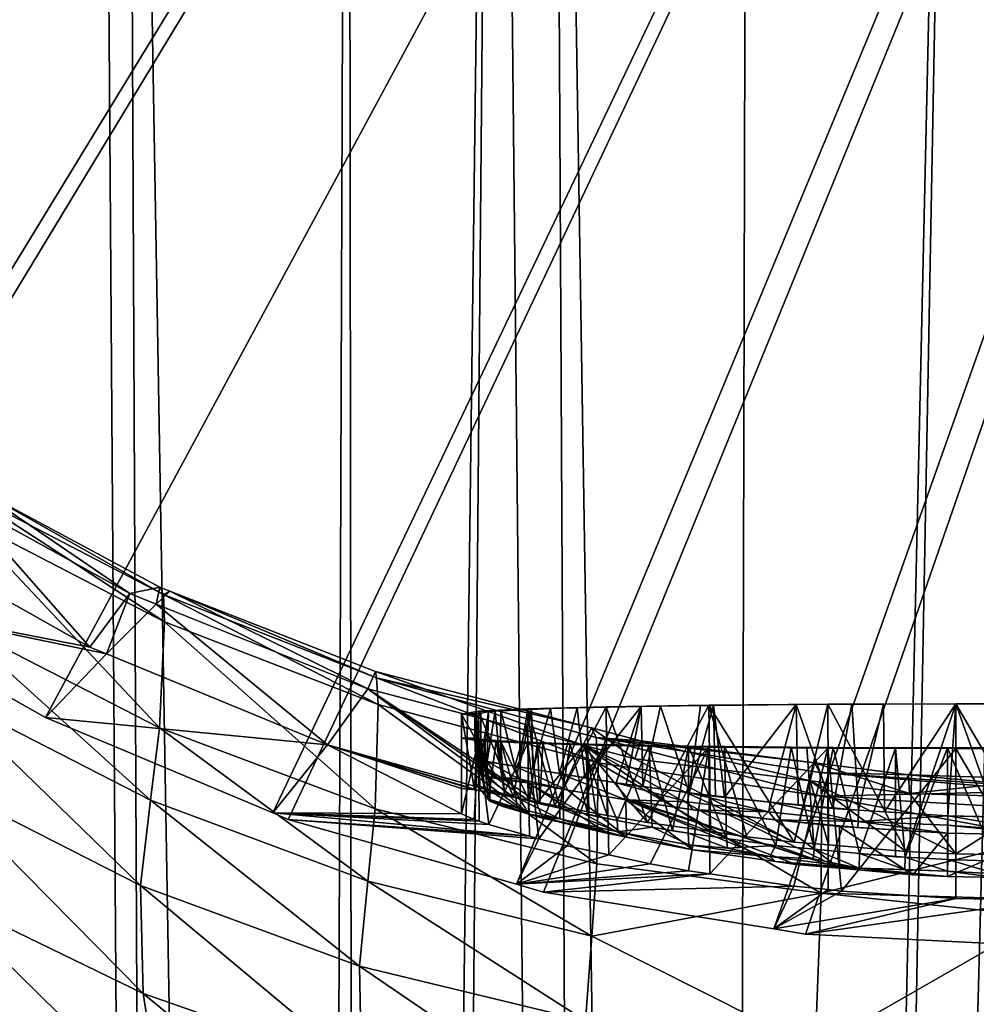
# Model space of a CAD drawing. Extents: x -0.028 to 0.148, y -0.14 to 0.028.
# Tile 10 of 256: x -0.011 to -0.001, y -0.029 to -0.018. Entities that reach past the tile are written whole.
import ezdxf

# ---------------------------------------------------------------- set-up
doc = ezdxf.new("R2010")
doc.units = 0
doc.layers.add('mesh', color=7, linetype='CONTINUOUS')

msp = doc.modelspace()

# ---------------------------------------------------------------- meshes
at = {"layer": 'mesh'}
mesh = msp.add_polyface(dxfattribs=at)
corners = [(0.015132, 0.023439, 0.001217), (-0.002674, -0.027846, 0.001217), (0.000014, -0.02798, 0.001217), (-0.00303, -0.027789, 0.001217), (-0.005617, -0.027374, 0.001217), (-0.005921, -0.027287, 0.001217), (-0.008482, -0.026558, 0.001217), (-0.008655, -0.026485, 0.001217), (-0.01378, -0.023967, 0.001217), (-0.013624, -0.024055, 0.001217), (-0.015843, -0.022474, 0.001217), (-0.016202, -0.022214, 0.001217), (-0.017892, -0.0207, 0.001217), (-0.018257, -0.020373, 0.001217), (-0.019759, -0.018746, 0.001217), (-0.020129, -0.018346, 0.001217), (-0.021442, -0.016639, 0.001217), (-0.021811, -0.01616, 0.001217), (-0.022938, -0.014404, 0.001217), (-0.023301, -0.013839, 0.001217), (-0.024243, -0.012064, 0.001217), (-0.025368, -0.009651, 0.001217), (-0.025308, -0.009816, 0.001217), (-0.006216, 0.002401, 0.135877), (-0.007811, 0.00013, 0.135687), (-0.010315, 0.00013, 0.13538), (-0.003311, 0.000131, 0.136083), (-0.003653, 0.005843, 0.135901), (-0.006149, 0.00013, 0.135892), (-0.005531, 0.000131, 0.135967), (-0.015983, 0.009926, 0.133848), (-0.01117, 0.006226, 0.135048), (-0.013647, 0.002705, 0.134791), (-0.010619, 0.00013, 0.135343), (-0.01225, 0.000129, 0.135038), (-0.008612, 0.009672, 0.135081), (0.006245, 0.002402, 0.135876), (0.004755, 0.00013, 0.136033), (0.003336, 0.000129, 0.136087), (-0.01121, -0.025415, 0.001217), (0.000016, 0.003001, 0.136159), (0.000015, 0.000126, 0.136212), (-0.000894, 0.000131, 0.136208), (-0.001002, 0.009207, 0.135686), (0.000016, 0.003437, 0.136151), (0.003681, 0.005845, 0.135901), (0.000017, 0.008423, 0.135776)]
mesh.append_faces([[corners[k] for k in face] for face in [(0, 1, 2, 2), (0, 3, 1, 1), (4, 3, 0, 0), (0, 5, 4, 4), (0, 6, 5, 5), (7, 6, 0, 0), (0, 8, 9, 9), (0, 10, 8, 8), (11, 10, 0, 0), (0, 12, 11, 11), (0, 13, 12, 12), (14, 13, 0, 0), (0, 15, 14, 14), (0, 16, 15, 15), (17, 16, 0, 0), (0, 18, 17, 17), (0, 19, 18, 18), (20, 19, 0, 0), (21, 22, 0, 0), (23, 24, 25, 25), (26, 23, 27, 27), (23, 28, 24, 24), (23, 29, 28, 28), (26, 29, 23, 23), (30, 31, 32, 32), (32, 33, 34, 34), (32, 25, 33, 33), (31, 25, 32, 32), (31, 23, 25, 25), (35, 23, 31, 31), (35, 27, 23, 23), (36, 37, 38, 38), (0, 39, 7, 7), (9, 39, 0, 0), (40, 41, 42, 42), (26, 40, 42, 42), (27, 40, 26, 26), (43, 40, 27, 27), (43, 44, 40, 40), (38, 41, 40, 40), (40, 45, 36, 36), (44, 45, 40, 40), (44, 46, 45, 45), (36, 38, 40, 40)]])
mesh = msp.add_polyface(dxfattribs=at)
corners = [(-0.019572, -0.120534, 0.125593), (-0.021367, -0.091674, 0.126745), (-0.020671, -0.107952, 0.126837), (-0.021733, -0.075395, 0.125699), (-0.019322, -0.120534, 0.125156), (-0.012411, -0.075396, 0.115428), (-0.010366, -0.115037, 0.116404), (-0.00964, -0.114111, 0.116046), (-0.014973, -0.075396, 0.117016), (-0.013872, -0.120535, 0.118809), (-0.013189, -0.120535, 0.118335), (-0.009567, -0.075396, 0.114147), (-0.00775, -0.112245, 0.11525), (-0.00661, -0.11151, 0.114893), (-0.006501, -0.075396, 0.113209), (-0.004332, -0.110417, 0.114337), (-0.003362, -0.110166, 0.114202), (-0.021695, -0.081322, 0.131055), (-0.020756, -0.107951, 0.127427), (-0.021443, -0.091673, 0.127297), (-0.020007, -0.120534, 0.131092), (-0.010315, 0.00013, 0.13538), (-0.008244, -0.120506, 0.135399), (-0.009764, -0.120507, 0.13507), (-0.007811, 0.00013, 0.135687), (-0.007672, -0.120505, 0.135522), (-0.006149, 0.00013, 0.135892), (-0.00721, -0.120505, 0.135583), (-0.015375, 0.000128, 0.134456), (-0.01194, -0.120509, 0.1346), (-0.014522, -0.120509, 0.133846), (-0.01225, 0.000129, 0.135038), (-0.011239, -0.120508, 0.134751), (-0.018276, 0.000127, 0.133804), (-0.016585, -0.120509, 0.133243), (-0.019018, -0.120515, 0.132412), (-0.015234, -0.120509, 0.133638), (-0.020743, -0.107953, 0.127128), (-0.021431, -0.091674, 0.127018), (-0.007223, -0.075396, 0.113429), (-0.006238, -0.11127, 0.114776), (-0.018853, -0.075396, 0.120703), (-0.017004, -0.120535, 0.121714), (-0.016557, -0.120535, 0.121153), (-0.020596, -0.075396, 0.123244), (-0.018246, -0.120534, 0.123275), (-0.018804, -0.120534, 0.12425), (-0.020746, -0.075396, 0.123568), (-0.018311, -0.120534, 0.12339), (-0.016465, -0.075396, 0.118257), (-0.015571, -0.120535, 0.120235), (-0.014814, -0.120535, 0.119531), (-0.017207, -0.075396, 0.118874), (-0.013689, -0.075396, 0.11622), (-0.010542, -0.115362, 0.116507), (-0.011296, -0.11676, 0.116949), (-0.011829, -0.118363, 0.117323), (-0.011913, -0.118617, 0.117382), (-0.012206, -0.120535, 0.117654), (-0.01452, -0.120535, 0.119257), (-0.010597, -0.075396, 0.114611), (-0.009231, -0.113589, 0.115845), (-0.024085, 0.000125, 0.132398), (-0.019326, -0.12052, 0.132255), (-0.024444, 0.000108, 0.132252), (-0.019593, -0.120526, 0.13203), (-0.019963, -0.120534, 0.131371), (-0.024991, 0.000088, 0.131712), (-0.019803, -0.120531, 0.131753)]
mesh.append_faces([[corners[k] for k in face] for face in [(0, 1, 2, 2), (0, 3, 1, 1), (4, 3, 0, 0), (5, 6, 7, 7), (8, 9, 10, 10), (11, 12, 13, 13), (14, 15, 16, 16), (17, 18, 19, 19), (20, 18, 17, 17), (21, 22, 23, 23), (24, 25, 22, 22), (26, 27, 25, 25), (28, 29, 30, 30), (31, 32, 29, 29), (33, 34, 35, 35), (36, 33, 30, 30), (19, 37, 38, 38), (18, 37, 19, 19), (2, 38, 37, 37), (1, 38, 2, 2), (39, 13, 40, 40), (41, 42, 43, 43), (44, 45, 42, 42), (46, 47, 4, 4), (48, 47, 46, 46), (48, 45, 47, 47), (49, 50, 51, 51), (50, 41, 43, 43), (49, 52, 50, 50), (53, 54, 6, 6), (53, 55, 54, 54), (56, 55, 53, 53), (53, 57, 56, 56), (53, 58, 57, 57), (53, 10, 58, 58), (49, 59, 9, 9), (51, 59, 49, 49), (60, 61, 12, 12), (7, 61, 60, 60), (39, 40, 15, 15), (62, 35, 63, 63), (64, 63, 65, 65), (66, 67, 68, 68), (66, 20, 17, 17)]])
mesh = msp.add_polyface(dxfattribs=at)
corners = [(-0.018021, -0.045229, 0.117743), (-0.019976, -0.045229, 0.11987), (-0.017207, -0.075396, 0.118874), (-0.022688, -0.045228, 0.124544), (-0.022627, -0.062069, 0.126576), (-0.021733, -0.075395, 0.125699), (-0.003408, -0.045228, 0.111322), (-0.003288, -0.075395, 0.112637), (0.000014, -0.075395, 0.112445), (-0.014394, -0.045229, 0.11505), (-0.012411, -0.075396, 0.115428), (-0.012989, -0.045229, 0.114194), (-0.021695, -0.081322, 0.131055), (-0.022687, -0.062067, 0.127063), (-0.023424, -0.041151, 0.131018), (0.000958, -0.045228, 0.111142), (0.003315, -0.075395, 0.112637), (0.012438, -0.075396, 0.115428), (0.013097, -0.045229, 0.114237), (0.011389, -0.045229, 0.113464), (-0.005531, 0.000131, 0.135967), (-0.003311, 0.000131, 0.136083), (-0.003613, -0.120502, 0.136059), (-0.004909, -0.120503, 0.135887), (-0.00721, -0.120505, 0.135583), (-0.006149, 0.00013, 0.135892), (-0.009764, -0.120507, 0.13507), (-0.011239, -0.120508, 0.134751), (-0.01225, 0.000129, 0.135038), (-0.015693, -0.120509, 0.133504), (-0.016585, -0.120509, 0.133243), (-0.018276, 0.000127, 0.133804), (-0.015234, -0.120509, 0.133638), (0.001691, -0.120503, 0.136186), (0.000014, -0.120512, 0.136217), (0.000015, 0.000126, 0.136212), (0.010342, 0.00013, 0.135378), (0.012277, 0.000129, 0.135035), (0.009798, -0.120507, 0.135103), (-0.022677, -0.062069, 0.126817), (-0.022061, -0.075395, 0.126652), (-0.023393, -0.045226, 0.12693), (-0.022117, -0.075395, 0.126907), (-0.020095, -0.045229, 0.120045), (-0.021503, -0.045229, 0.12211), (-0.019086, -0.075396, 0.120961), (-0.020746, -0.075396, 0.123568), (-0.020596, -0.075396, 0.123244), (-0.022067, -0.045229, 0.123269), (-0.003751, -0.045228, 0.111381), (-0.003672, -0.075395, 0.112705), (-0.006775, -0.045228, 0.111906), (-0.006501, -0.075396, 0.113209), (-0.007453, -0.045229, 0.11211), (-0.007223, -0.075396, 0.113429), (-0.009994, -0.045229, 0.112871), (-0.009567, -0.075396, 0.114147), (-0.011028, -0.045229, 0.113328), (-0.010597, -0.075396, 0.114611), (-0.011342, -0.045229, 0.113467), (-0.01465, -0.045229, 0.115206), (-0.013689, -0.075396, 0.11622), (-0.015681, -0.045229, 0.115834), (-0.016465, -0.075396, 0.118257), (-0.017598, -0.045229, 0.117398), (-0.017456, -0.045229, 0.117282), (-0.014973, -0.075396, 0.117016), (0.003783, -0.045228, 0.111382), (0.003696, -0.075395, 0.112705), (0.006529, -0.075396, 0.113209), (0.004179, -0.045228, 0.111416), (0.007254, -0.075396, 0.113431), (0.007367, -0.045229, 0.112045), (0.009594, -0.075396, 0.114147), (0.00779, -0.045229, 0.11218), (0.010618, -0.075396, 0.114608), (0.010354, -0.045229, 0.112996), (0.013722, -0.075396, 0.116224), (0.014436, -0.045229, 0.115049), (0.014702, -0.045229, 0.11521), (-0.019593, -0.120526, 0.13203), (-0.019803, -0.120531, 0.131753), (-0.024751, 0.000096, 0.13202), (-0.023384, -0.045228, 0.126702)]
mesh.append_faces([[corners[k] for k in face] for face in [(0, 1, 2, 2), (3, 4, 5, 5), (6, 7, 8, 8), (9, 10, 11, 11), (12, 13, 14, 14), (15, 8, 16, 16), (17, 18, 19, 19), (20, 21, 22, 22), (23, 24, 25, 25), (26, 27, 28, 28), (29, 30, 31, 31), (32, 29, 31, 31), (33, 34, 35, 35), (36, 37, 38, 38), (39, 40, 4, 4), (13, 39, 41, 41), (13, 42, 39, 39), (2, 1, 43, 43), (44, 45, 43, 43), (44, 46, 47, 47), (48, 5, 46, 46), (49, 50, 7, 7), (51, 52, 50, 50), (53, 54, 52, 52), (55, 56, 54, 54), (57, 58, 56, 56), (11, 58, 59, 59), (60, 61, 9, 9), (62, 61, 60, 60), (63, 64, 0, 0), (63, 65, 64, 64), (63, 62, 65, 65), (66, 61, 62, 62), (67, 16, 68, 68), (69, 70, 68, 68), (71, 72, 69, 69), (73, 74, 71, 71), (75, 76, 73, 73), (17, 19, 75, 75), (77, 78, 18, 18), (77, 79, 78, 78), (80, 81, 82, 82), (83, 39, 4, 4), (83, 41, 39, 39)]])
mesh = msp.add_polyface(dxfattribs=at)
corners = [(-0.021733, -0.075395, 0.125699), (-0.022061, -0.075395, 0.126652), (-0.021367, -0.091674, 0.126745), (-0.022627, -0.062069, 0.126576), (-0.021503, -0.045229, 0.12211), (-0.020596, -0.075396, 0.123244), (-0.019086, -0.075396, 0.120961), (-0.021695, -0.081322, 0.131055), (-0.022128, -0.075394, 0.127168), (-0.022687, -0.062067, 0.127063), (-0.021877, -0.081362, 0.127215), (-0.021443, -0.091673, 0.127297), (-0.005531, 0.000131, 0.135967), (-0.003613, -0.120502, 0.136059), (-0.004909, -0.120503, 0.135887), (-0.000894, 0.000131, 0.136208), (-0.003146, -0.120503, 0.136079), (-0.022117, -0.075395, 0.126907), (-0.021431, -0.091674, 0.127018), (-0.022677, -0.062069, 0.126817), (-0.017004, -0.120535, 0.121714), (-0.018853, -0.075396, 0.120703), (-0.020746, -0.075396, 0.123568), (-0.018246, -0.120534, 0.123275), (-0.019322, -0.120534, 0.125156), (-0.015571, -0.120535, 0.120235), (-0.017207, -0.075396, 0.118874), (-0.012411, -0.075396, 0.115428), (-0.00964, -0.114111, 0.116046), (-0.010597, -0.075396, 0.114611), (-0.013689, -0.075396, 0.11622), (-0.010366, -0.115037, 0.116404), (-0.014973, -0.075396, 0.117016), (-0.013189, -0.120535, 0.118335), (-0.016465, -0.075396, 0.118257), (-0.013872, -0.120535, 0.118809), (-0.009567, -0.075396, 0.114147), (-0.00661, -0.11151, 0.114893), (-0.007223, -0.075396, 0.113429), (-0.00775, -0.112245, 0.11525), (-0.006501, -0.075396, 0.113209), (-0.003362, -0.110166, 0.114202), (-0.003672, -0.075395, 0.112705), (-0.004332, -0.110417, 0.114337), (0.000014, -0.109686, 0.113942), (0.000014, -0.075395, 0.112445), (-0.003288, -0.075395, 0.112637), (-0.000254, -0.109689, 0.113944), (0.012438, -0.075396, 0.115428), (0.010308, -0.114909, 0.116358), (0.013722, -0.075396, 0.116224), (0.013917, -0.120535, 0.118772), (0.015, -0.075396, 0.117016), (0.003315, -0.075395, 0.112637), (0.002036, -0.10984, 0.114026), (0.003696, -0.075395, 0.112705), (0.006529, -0.075396, 0.113209), (0.004017, -0.110303, 0.114276), (0.007254, -0.075396, 0.113431), (0.009594, -0.075396, 0.114147), (0.007556, -0.11208, 0.115172), (0.010618, -0.075396, 0.114608), (-0.018021, -0.045229, 0.117743), (-0.020095, -0.045229, 0.120045), (-0.012989, -0.045229, 0.114194), (-0.014394, -0.045229, 0.11505), (-0.015681, -0.045229, 0.115834), (0.013097, -0.045229, 0.114237), (0.014702, -0.045229, 0.11521)]
mesh.append_faces([[corners[k] for k in face] for face in [(0, 1, 2, 2), (3, 1, 0, 0), (4, 5, 6, 6), (7, 8, 9, 9), (10, 8, 7, 7), (7, 11, 10, 10), (12, 13, 14, 14), (13, 15, 16, 16), (10, 17, 8, 8), (10, 18, 17, 17), (11, 18, 10, 10), (2, 17, 18, 18), (1, 17, 2, 2), (19, 17, 1, 1), (8, 17, 9, 9), (6, 20, 21, 21), (5, 20, 6, 6), (22, 23, 5, 5), (24, 22, 0, 0), (25, 26, 21, 21), (27, 28, 29, 29), (30, 31, 27, 27), (32, 33, 30, 30), (34, 35, 32, 32), (36, 37, 38, 38), (29, 39, 36, 36), (40, 41, 42, 42), (38, 43, 40, 40), (44, 45, 46, 46), (42, 47, 46, 46), (48, 49, 50, 50), (51, 52, 50, 50), (53, 54, 55, 55), (45, 44, 53, 53), (56, 57, 58, 58), (59, 60, 61, 61), (62, 26, 34, 34), (26, 63, 21, 21), (63, 6, 21, 21), (64, 27, 29, 29), (65, 30, 27, 27), (32, 66, 34, 34), (50, 67, 48, 48), (52, 68, 50, 50)]])
mesh = msp.add_polyface(dxfattribs=at)
corners = [(-0.00303, -0.027789, 0.001217), (-0.000986, -0.027447, 0.025762), (-0.002674, -0.027846, 0.001217), (-0.002421, -0.027347, 0.025954), (-0.002271, -0.027363, 0.025911), (-0.005019, -0.0312, 0.105352), (-0.004612, -0.033972, 0.107632), (-0.002297, -0.034276, 0.10742), (-0.010111, -0.028512, 0.105181), (-0.007661, -0.02937, 0.1045), (-0.010143, -0.027301, 0.10356), (-0.007494, -0.030669, 0.105866), (-0.005144, -0.02882, 0.102413), (-0.005075, -0.027868, 0.10075), (-0.007588, -0.027253, 0.10123), (-0.002566, -0.029132, 0.102024), (-0.002563, -0.03024, 0.103582), (-0.007683, -0.028208, 0.102926), (-0.005133, -0.029947, 0.103966), (-0.002505, -0.031478, 0.105005), (-0.002498, -0.027385, 0.098599), (-0.005018, -0.027059, 0.098961), (-0.012187, -0.028865, 0.107383), (-0.013858, -0.029295, 0.109308), (-0.011755, -0.030396, 0.108369), (-0.010484, -0.035888, 0.11092), (-0.0113, -0.032055, 0.109264), (-0.013349, -0.031103, 0.110136), (-0.012429, -0.035243, 0.111697), (-0.008458, -0.03645, 0.110295), (-0.009143, -0.032857, 0.108555), (-0.006904, -0.033499, 0.10801), (-0.009895, -0.029888, 0.106544), (-0.009529, -0.03131, 0.107594), (-0.012444, -0.027383, 0.106007), (-0.005531, 0.000131, 0.135967), (-0.004909, -0.120503, 0.135887), (-0.006149, 0.00013, 0.135892), (-0.009764, -0.120507, 0.13507), (-0.01225, 0.000129, 0.135038), (-0.010619, 0.00013, 0.135343), (-0.010315, 0.00013, 0.13538), (-0.007811, 0.00013, 0.135687), (-0.008244, -0.120506, 0.135399), (-0.007672, -0.120505, 0.135522), (-0.002807, -0.027307, 0.026066), (-0.005617, -0.027374, 0.001217)]
mesh.append_faces([[corners[k] for k in face] for face in [(0, 1, 2, 2), (3, 4, 0, 0), (5, 6, 7, 7), (8, 9, 10, 10), (11, 9, 8, 8), (12, 13, 14, 14), (12, 15, 13, 13), (16, 15, 12, 12), (17, 12, 14, 14), (18, 12, 17, 17), (18, 16, 12, 12), (19, 16, 18, 18), (13, 20, 21, 21), (15, 20, 13, 13), (22, 23, 24, 24), (25, 26, 27, 27), (28, 25, 27, 27), (29, 30, 26, 26), (6, 11, 31, 31), (5, 11, 6, 6), (5, 9, 11, 11), (32, 24, 33, 33), (32, 22, 24, 24), (34, 22, 32, 32), (32, 8, 34, 34), (32, 11, 8, 8), (33, 11, 32, 32), (33, 31, 11, 11), (9, 17, 10, 10), (9, 18, 17, 17), (5, 18, 9, 9), (5, 19, 18, 18), (7, 19, 5, 5), (33, 30, 31, 31), (33, 26, 30, 30), (24, 26, 33, 33), (24, 27, 26, 26), (35, 36, 37, 37), (38, 39, 40, 40), (41, 38, 40, 40), (42, 43, 41, 41), (37, 44, 42, 42), (0, 45, 3, 3), (46, 45, 0, 0)]])
mesh = msp.add_polyface(dxfattribs=at)
corners = [(-0.003146, -0.120503, 0.136079), (0.000015, 0.000126, 0.136212), (0.000014, -0.120512, 0.136217), (0.015186, 0.000128, 0.134521), (0.010001, -0.120507, 0.135067), (0.009798, -0.120507, 0.135103), (0.011265, -0.120508, 0.134739), (0.003336, 0.000129, 0.136087), (0.003177, -0.120503, 0.136053), (0.001691, -0.120503, 0.136186), (0.004755, 0.00013, 0.136033), (0.004938, -0.120503, 0.135894), (0.006174, 0.00013, 0.135874), (0.005812, -0.120503, 0.135816), (0.007841, 0.00013, 0.135686), (0.007238, -0.120505, 0.135561), (0.008263, -0.120505, 0.135378), (0.009916, 0.00013, 0.135453), (0.002036, -0.10984, 0.114026), (0.003094, -0.110388, 0.114258), (0.003392, -0.110157, 0.114197), (0.002529, -0.110233, 0.114176), (-0.00226, -0.109881, 0.114049), (-0.001477, -0.110072, 0.114091), (-0.000254, -0.109689, 0.113944), (-0.003362, -0.110166, 0.114202), (-0.00307, -0.110383, 0.114256), (-0.004332, -0.110417, 0.114337), (-0.003434, -0.110454, 0.114294), (-0.003288, -0.075395, 0.112637), (0.000014, -0.109686, 0.113942), (-0.003672, -0.075395, 0.112705), (0.013722, -0.075396, 0.116224), (0.011873, -0.118351, 0.117331), (0.01194, -0.118614, 0.117382), (0.011238, -0.116567, 0.116895), (0.010308, -0.114909, 0.116358), (0.010618, -0.075396, 0.114608), (0.009671, -0.114127, 0.116051), (0.010558, -0.115354, 0.116502), (0.012438, -0.075396, 0.115428), (0.012233, -0.120535, 0.117654), (0.01321, -0.120535, 0.118303), (0.013917, -0.120535, 0.118772), (0.003315, -0.075395, 0.112637), (0.003696, -0.075395, 0.112705), (0.004017, -0.110303, 0.114276), (0.007254, -0.075396, 0.113431), (0.005894, -0.111067, 0.114675), (0.006252, -0.111285, 0.114782), (0.006529, -0.075396, 0.113209), (0.00664, -0.111521, 0.114898), (0.007556, -0.11208, 0.115172), (0.009064, -0.113384, 0.115758), (0.009594, -0.075396, 0.114147), (0.01456, -0.12051, 0.133882), (0.000539, -0.109997, 0.11405), (0.000015, -0.110017, 0.114061)]
mesh.append_faces([[corners[k] for k in face] for face in [(0, 1, 2, 2), (3, 4, 5, 5), (3, 6, 4, 4), (7, 8, 9, 9), (10, 11, 8, 8), (12, 13, 11, 11), (14, 15, 13, 13), (14, 16, 15, 15), (17, 5, 16, 16), (18, 19, 20, 20), (18, 21, 19, 19), (22, 23, 24, 24), (22, 25, 23, 23), (25, 26, 23, 23), (27, 28, 25, 25), (29, 24, 30, 30), (31, 22, 24, 24), (25, 22, 31, 31), (32, 33, 34, 34), (35, 33, 32, 32), (36, 37, 38, 38), (32, 39, 35, 35), (32, 36, 39, 39), (40, 37, 36, 36), (41, 32, 34, 34), (42, 32, 41, 41), (43, 32, 42, 42), (44, 30, 18, 18), (45, 20, 46, 46), (18, 20, 45, 45), (47, 48, 49, 49), (47, 46, 48, 48), (50, 45, 46, 46), (47, 51, 52, 52), (49, 51, 47, 47), (37, 53, 38, 38), (37, 52, 53, 53), (54, 47, 52, 52), (3, 55, 6, 6), (30, 21, 18, 18), (30, 56, 21, 21), (30, 57, 56, 56), (24, 57, 30, 30), (24, 23, 57, 57)]])
mesh = msp.add_polyface(dxfattribs=at)
corners = [(0.001014, -0.027447, 0.025762), (0.000014, -0.02798, 0.001217), (0.000014, -0.027466, 0.025762), (-0.002674, -0.027846, 0.001217), (-0.000986, -0.027447, 0.025762), (-0.00303, -0.027789, 0.001217), (-0.002271, -0.027363, 0.025911), (0.000014, -0.027653, 0.098872), (0.000014, -0.027457, 0.098295), (-0.002498, -0.027385, 0.098599), (-0.002566, -0.029132, 0.102024), (0.000014, -0.028903, 0.101356), (0.000014, -0.029174, 0.101748), (0.000014, -0.030275, 0.103339), (-0.002563, -0.03024, 0.103582), (0.000014, -0.030487, 0.103645), (-0.002505, -0.031478, 0.105005), (0.002592, -0.03024, 0.103583), (0.000014, -0.031544, 0.104793), (0.002523, -0.026296, 0.094784), (0.002528, -0.027385, 0.098599), (0.002596, -0.029132, 0.102025), (-0.003146, -0.120503, 0.136079), (-0.000894, 0.000131, 0.136208), (0.000015, 0.000126, 0.136212), (-0.003613, -0.120502, 0.136059), (-0.003311, 0.000131, 0.136083), (0.003336, 0.000129, 0.136087), (0.001691, -0.120503, 0.136186), (0.003059, -0.027803, 0.001217), (0.002312, -0.027362, 0.025914), (0.002448, -0.027347, 0.025954), (-0.00053, -0.02717, 0.026149), (0.000012, -0.027222, 0.026259), (0.000012, -0.027157, 0.026113), (-0.000527, -0.02721, 0.026276), (-0.001078, -0.02701, 0.02609), (-0.001082, -0.02714, 0.026148), (-0.00108, -0.027198, 0.026294), (0.000555, -0.027179, 0.026161), (0.001104, -0.027198, 0.026294), (0.001106, -0.027151, 0.02616), (0.000552, -0.02721, 0.026276), (0.000554, -0.027027, 0.026072), (0.002103, -0.027066, 0.026266), (0.002106, -0.02713, 0.026386), (0.002316, -0.027114, 0.026479), (-0.002072, -0.027106, 0.026312), (-0.002291, -0.027107, 0.026513), (-0.001468, -0.027179, 0.02632), (-0.001558, -0.02712, 0.026191)]
mesh.append_faces([[corners[k] for k in face] for face in [(0, 1, 2, 2), (3, 2, 1, 1), (3, 4, 2, 2), (5, 6, 4, 4), (7, 8, 9, 9), (10, 7, 9, 9), (11, 7, 10, 10), (10, 12, 11, 11), (10, 13, 12, 12), (14, 13, 10, 10), (14, 15, 13, 13), (16, 15, 14, 14), (12, 13, 17, 17), (15, 17, 13, 13), (15, 18, 17, 17), (19, 8, 20, 20), (11, 12, 21, 21), (20, 11, 21, 21), (20, 7, 11, 11), (8, 7, 20, 20), (17, 21, 12, 12), (22, 23, 24, 24), (25, 26, 23, 23), (27, 28, 24, 24), (0, 29, 1, 1), (30, 29, 0, 0), (31, 29, 30, 30), (32, 33, 34, 34), (35, 33, 32, 32), (32, 36, 37, 37), (35, 37, 38, 38), (32, 37, 35, 35), (39, 34, 33, 33), (39, 40, 41, 41), (39, 42, 40, 40), (33, 42, 39, 39), (39, 43, 34, 34), (44, 40, 45, 45), (40, 46, 45, 45), (44, 41, 40, 40), (47, 48, 49, 49), (38, 47, 49, 49), (38, 37, 47, 47), (37, 50, 47, 47)]])
mesh = msp.add_polyface(dxfattribs=at)
corners = [(-0.008655, -0.026485, 0.001217), (-0.006396, -0.02656, 0.030054), (-0.00634, -0.026578, 0.02986), (-0.005772, -0.026747, 0.028533), (-0.008482, -0.026558, 0.001217), (-0.006232, -0.026615, 0.029481), (-0.006536, -0.026495, 0.031293), (-0.010111, -0.028512, 0.105181), (-0.010143, -0.027301, 0.10356), (-0.012488, -0.026106, 0.104314), (-0.007588, -0.027253, 0.10123), (-0.007508, -0.026439, 0.09939), (-0.009929, -0.025529, 0.099882), (-0.005075, -0.027868, 0.10075), (-0.010029, -0.026343, 0.101801), (-0.007683, -0.028208, 0.102926), (-0.005018, -0.027059, 0.098961), (-0.016329, -0.026161, 0.109538), (-0.017598, -0.026596, 0.111674), (-0.015812, -0.028022, 0.110411), (-0.014631, -0.026, 0.106976), (-0.016643, -0.024384, 0.108085), (-0.014341, -0.027617, 0.108381), (-0.014685, -0.024644, 0.105184), (-0.012444, -0.027383, 0.106007), (-0.022422, -0.02908, 0.121088), (-0.02385, -0.019765, 0.122487), (-0.023197, -0.028058, 0.122899), (-0.018636, -0.027491, 0.113709), (-0.017034, -0.028806, 0.112361), (-0.019201, -0.025035, 0.113094), (-0.019054, -0.031991, 0.116277), (-0.02006, -0.026083, 0.115204), (-0.021297, -0.024596, 0.116841), (-0.006347, -0.025676, 0.029839), (-0.006536, -0.025646, 0.031275), (-0.006536, -0.026213, 0.04419), (-0.006055, -0.026276, 0.029816), (-0.006147, -0.025674, 0.0299), (-0.006219, -0.02623, 0.030259), (-0.008042, -0.025722, 0.045444), (-0.005668, -0.026777, 0.028317), (-0.005921, -0.027287, 0.001217), (-0.00633, -0.026237, 0.045621), (-0.006393, -0.026225, 0.045444), (-0.005955, -0.02631, 0.046666), (-0.005783, -0.026498, 0.029546), (-0.006074, -0.026415, 0.030322), (-0.006219, -0.026354, 0.031525), (-0.006219, -0.026089, 0.044153), (-0.006006, -0.02612, 0.045142), (-0.006196, -0.026085, 0.044627), (-0.00637, -0.025902, 0.044149), (-0.00622, -0.026335, 0.030481), (-0.005917, -0.026428, 0.029487), (-0.006244, -0.02622, 0.030465), (-0.00637, -0.026167, 0.031521), (-0.006283, -0.026203, 0.030795)]
mesh.append_faces([[corners[k] for k in face] for face in [(0, 1, 2, 2), (0, 3, 4, 4), (0, 5, 3, 3), (2, 5, 0, 0), (0, 6, 1, 1), (7, 8, 9, 9), (10, 11, 12, 12), (10, 13, 11, 11), (14, 10, 12, 12), (15, 10, 14, 14), (13, 16, 11, 11), (17, 18, 19, 19), (20, 21, 22, 22), (21, 17, 22, 22), (23, 20, 24, 24), (25, 26, 27, 27), (28, 29, 30, 30), (31, 32, 33, 33), (24, 7, 9, 9), (8, 15, 14, 14), (18, 30, 29, 29), (2, 34, 5, 5), (34, 1, 6, 6), (2, 1, 34, 34), (35, 6, 36, 36), (37, 38, 39, 39), (6, 40, 36, 36), (4, 41, 42, 42), (4, 3, 41, 41), (0, 40, 6, 6), (40, 43, 44, 44), (40, 45, 43, 43), (46, 47, 48, 48), (49, 46, 48, 48), (50, 49, 51, 51), (52, 49, 48, 48), (53, 54, 55, 55), (37, 39, 55, 55), (56, 53, 55, 55), (48, 53, 56, 56), (48, 47, 53, 53), (48, 46, 53, 53), (47, 46, 53, 53), (56, 55, 57, 57)]])
mesh = msp.add_polyface(dxfattribs=at)
corners = [(-0.009883, -0.024035, 0.093182), (-0.009923, -0.023951, 0.090728), (-0.011997, -0.022841, 0.090728), (-0.012488, -0.026106, 0.104314), (-0.010143, -0.027301, 0.10356), (-0.01236, -0.025147, 0.10246), (-0.012163, -0.023152, 0.095845), (-0.009871, -0.02434, 0.095547), (-0.012164, -0.02285, 0.093335), (-0.009929, -0.025529, 0.099882), (-0.007508, -0.026439, 0.09939), (-0.012243, -0.024342, 0.100433), (-0.010029, -0.026343, 0.101801), (-0.009813, -0.023994, 0.090728), (-0.007493, -0.024969, 0.093036), (-0.007472, -0.025267, 0.095269), (-0.005001, -0.025922, 0.095014), (-0.012151, -0.022758, 0.090728), (-0.005018, -0.027059, 0.098961), (-0.010262, -0.024023, 0.080736), (-0.006536, -0.025646, 0.031275), (-0.006536, -0.026213, 0.04419), (-0.006536, -0.025375, 0.044172), (-0.008042, -0.025722, 0.045444), (-0.006393, -0.026225, 0.045444), (-0.01121, -0.025415, 0.001217), (-0.008655, -0.026485, 0.001217), (-0.010524, -0.024701, 0.045444), (-0.013624, -0.024055, 0.001217), (-0.010712, -0.024624, 0.045444), (-0.01281, -0.023442, 0.045444), (-0.005172, -0.025724, 0.080736), (-0.005679, -0.026366, 0.047157), (-0.007588, -0.025092, 0.080736), (-0.005955, -0.02631, 0.046666), (-0.009966, -0.024141, 0.080736), (-0.012172, -0.022969, 0.080736), (-0.007502, -0.024898, 0.090728), (-0.005079, -0.025531, 0.090728)]
mesh.append_faces([[corners[k] for k in face] for face in [(0, 1, 2, 2), (3, 4, 5, 5), (6, 7, 8, 8), (9, 7, 6, 6), (9, 10, 7, 7), (11, 9, 6, 6), (12, 9, 11, 11), (0, 13, 1, 1), (0, 14, 13, 13), (15, 14, 0, 0), (15, 16, 14, 14), (8, 2, 17, 17), (8, 0, 2, 2), (7, 0, 8, 8), (7, 15, 0, 0), (10, 15, 7, 7), (10, 18, 15, 15), (5, 12, 11, 11), (4, 12, 5, 5), (1, 19, 2, 2), (20, 21, 22, 22), (23, 24, 21, 21), (25, 23, 26, 26), (25, 27, 23, 23), (28, 27, 25, 25), (28, 29, 27, 27), (28, 30, 29, 29), (31, 32, 33, 33), (23, 33, 34, 34), (23, 35, 33, 33), (27, 35, 23, 23), (27, 19, 35, 35), (29, 19, 27, 27), (29, 36, 19, 19), (30, 36, 29, 29), (13, 14, 37, 37), (14, 38, 37, 37), (2, 36, 17, 17), (37, 33, 13, 13), (2, 19, 36, 36), (1, 35, 19, 19), (13, 35, 1, 1), (33, 35, 13, 13), (37, 31, 33, 33)]])
mesh = msp.add_polyface(dxfattribs=at)
corners = [(-0.005018, -0.027059, 0.098961), (-0.005001, -0.025922, 0.095014), (-0.007472, -0.025267, 0.095269), (-0.005025, -0.025638, 0.0929), (-0.007493, -0.024969, 0.093036), (-0.006161, -0.025344, 0.045683), (-0.006347, -0.025345, 0.045609), (-0.006097, -0.025339, 0.045903), (-0.006389, -0.025641, 0.03151), (-0.006536, -0.025646, 0.031275), (-0.006536, -0.025375, 0.044172), (-0.006389, -0.025376, 0.044138), (-0.006319, -0.025364, 0.044723), (-0.006235, -0.025349, 0.045428), (-0.006347, -0.025676, 0.029839), (-0.006147, -0.025674, 0.0299), (-0.006098, -0.025677, 0.029789), (-0.006282, -0.025663, 0.030434), (-0.006316, -0.025656, 0.030778), (-0.006393, -0.026225, 0.045444), (-0.006536, -0.026213, 0.04419), (-0.00633, -0.026237, 0.045621), (-0.005955, -0.02631, 0.046666), (-0.006536, -0.026495, 0.031293), (-0.006283, -0.026203, 0.030795), (-0.006219, -0.02623, 0.030259), (-0.00629, -0.025903, 0.045068), (-0.006319, -0.025903, 0.044736), (-0.007588, -0.025092, 0.080736), (-0.005787, -0.026344, 0.046965), (-0.005679, -0.026366, 0.047157), (-0.005079, -0.025531, 0.090728), (-0.005172, -0.025724, 0.080736), (-0.007502, -0.024898, 0.090728), (-0.00637, -0.026167, 0.031521), (-0.006244, -0.02622, 0.030465), (-0.00637, -0.025902, 0.044149), (-0.00625, -0.02591, 0.045198), (-0.006102, -0.025933, 0.045678), (-0.006196, -0.026085, 0.044627), (-0.006219, -0.026089, 0.044153), (-0.006143, -0.026086, 0.045173), (-0.005939, -0.02596, 0.046209), (-0.006219, -0.026354, 0.031525)]
mesh.append_faces([[corners[k] for k in face] for face in [(0, 1, 2, 2), (1, 3, 4, 4), (5, 6, 7, 7), (8, 9, 10, 10), (10, 11, 8, 8), (10, 12, 11, 11), (6, 12, 10, 10), (6, 13, 12, 12), (5, 13, 6, 6), (14, 15, 16, 16), (14, 17, 15, 15), (9, 17, 14, 14), (9, 18, 17, 17), (8, 18, 9, 9), (19, 10, 20, 20), (19, 6, 10, 10), (21, 6, 19, 19), (22, 6, 21, 21), (14, 23, 9, 9), (24, 18, 8, 8), (25, 15, 17, 17), (13, 26, 27, 27), (27, 12, 13, 13), (27, 11, 12, 12), (28, 29, 22, 22), (28, 30, 29, 29), (31, 32, 33, 33), (24, 8, 34, 34), (35, 18, 24, 24), (35, 17, 18, 18), (25, 17, 35, 35), (8, 36, 34, 34), (8, 11, 36, 36), (13, 37, 26, 26), (5, 37, 13, 13), (5, 38, 37, 37), (36, 11, 27, 27), (39, 40, 41, 41), (41, 36, 37, 37), (41, 40, 36, 36), (37, 27, 26, 26), (37, 36, 27, 27), (38, 42, 37, 37), (43, 34, 36, 36)]])
mesh = msp.add_polyface(dxfattribs=at)
corners = [(-0.005793, -0.025317, 0.046947), (-0.005537, -0.025315, 0.047075), (-0.005753, -0.025324, 0.046623), (-0.005683, -0.025696, 0.028849), (-0.006347, -0.025676, 0.029839), (-0.006098, -0.025677, 0.029789), (-0.005793, -0.025704, 0.028501), (-0.005623, -0.025699, 0.028713), (-0.006097, -0.025339, 0.045903), (-0.006347, -0.025345, 0.045609), (-0.005139, -0.025713, 0.028061), (-0.004911, -0.025728, 0.027352), (-0.005318, -0.025709, 0.028252), (-0.005955, -0.02631, 0.046666), (-0.005787, -0.026344, 0.046965), (-0.005491, -0.026402, 0.047389), (-0.004911, -0.025293, 0.048096), (-0.005679, -0.026366, 0.047157), (-0.006232, -0.026615, 0.029481), (-0.006055, -0.026276, 0.029816), (-0.006147, -0.025674, 0.0299), (-0.00512, -0.026505, 0.028089), (-0.005656, -0.026382, 0.028882), (-0.005773, -0.026355, 0.029055), (-0.005738, -0.025993, 0.046626), (-0.006102, -0.025933, 0.045678), (-0.006161, -0.025344, 0.045683), (-0.005887, -0.025968, 0.046377), (-0.004903, -0.026513, 0.048115), (-0.005172, -0.025724, 0.080736), (-0.007493, -0.024969, 0.093036), (-0.005025, -0.025638, 0.0929), (-0.005079, -0.025531, 0.090728), (-0.004524, -0.025675, 0.090728), (-0.00459, -0.025877, 0.080736), (-0.005239, -0.025306, 0.047498), (-0.004518, -0.02529, 0.04823), (-0.005668, -0.026777, 0.028317), (-0.005432, -0.026434, 0.02855), (-0.005925, -0.026313, 0.029466), (-0.005153, -0.026091, 0.047571), (-0.004801, -0.026147, 0.047962), (-0.005436, -0.026044, 0.04713), (-0.005939, -0.02596, 0.046209), (-0.00625, -0.02591, 0.045198), (-0.005895, -0.026103, 0.046176), (-0.006143, -0.026086, 0.045173)]
mesh.append_faces([[corners[k] for k in face] for face in [(0, 1, 2, 2), (3, 4, 5, 5), (3, 6, 4, 4), (7, 6, 3, 3), (8, 0, 2, 2), (8, 9, 0, 0), (6, 10, 11, 11), (6, 12, 10, 10), (7, 12, 6, 6), (13, 0, 9, 9), (14, 0, 13, 13), (0, 15, 16, 16), (14, 17, 0, 0), (18, 4, 6, 6), (19, 5, 20, 20), (12, 21, 10, 10), (3, 22, 7, 7), (5, 23, 3, 3), (1, 24, 2, 2), (8, 25, 26, 26), (24, 27, 2, 2), (28, 15, 29, 29), (30, 31, 32, 32), (31, 33, 32, 32), (32, 34, 29, 29), (0, 35, 1, 1), (16, 35, 0, 0), (16, 36, 35, 35), (11, 37, 6, 6), (7, 38, 12, 12), (19, 39, 5, 5), (36, 40, 35, 35), (36, 41, 40, 40), (1, 42, 24, 24), (35, 42, 1, 1), (35, 40, 42, 42), (8, 43, 25, 25), (2, 43, 8, 8), (2, 27, 43, 43), (43, 24, 42, 42), (43, 27, 24, 24), (40, 41, 42, 42), (44, 45, 46, 46), (44, 43, 45, 45)]])
mesh = msp.add_polyface(dxfattribs=at)
corners = [(-0.005921, -0.027287, 0.001217), (-0.003989, -0.027137, 0.026638), (-0.00375, -0.027171, 0.026522), (-0.004417, -0.027059, 0.026941), (-0.005018, -0.027059, 0.098961), (-0.002498, -0.027385, 0.098599), (-0.005001, -0.025922, 0.095014), (-0.003742, -0.026694, 0.048977), (-0.003761, -0.025275, 0.048978), (-0.00445, -0.026592, 0.048536), (-0.003761, -0.025746, 0.02647), (-0.004883, -0.026958, 0.027405), (-0.005352, -0.026857, 0.027872), (-0.004911, -0.025728, 0.027352), (-0.005172, -0.025724, 0.080736), (-0.004903, -0.026513, 0.048115), (-0.003332, -0.026753, 0.049232), (-0.00459, -0.025877, 0.080736), (-0.002803, -0.026813, 0.049448), (-0.004911, -0.025293, 0.048096), (-0.005491, -0.026402, 0.047389), (-0.005139, -0.025713, 0.028061), (-0.005022, -0.026527, 0.027945), (-0.00479, -0.026571, 0.027733), (-0.003988, -0.025736, 0.026971), (-0.003992, -0.026713, 0.027063), (-0.00356, -0.026774, 0.02682), (-0.004167, -0.026688, 0.027161), (-0.004429, -0.025729, 0.027305), (-0.004398, -0.026644, 0.027373), (-0.005793, -0.026148, 0.046131), (-0.004683, -0.026758, 0.027878), (-0.004894, -0.026717, 0.028063), (-0.004691, -0.02634, 0.047824), (-0.005345, -0.026229, 0.047037), (-0.003938, -0.0269, 0.027225), (-0.003013, -0.027031, 0.026748), (-0.002291, -0.027107, 0.026513), (-0.004605, -0.026355, 0.047928), (-0.002779, -0.027064, 0.026628), (-0.00394, -0.02645, 0.048508), (-0.003537, -0.026508, 0.048721), (-0.003999, -0.026363, 0.04861), (-0.004801, -0.026147, 0.047962), (-0.004502, -0.02619, 0.048225), (-0.003981, -0.026261, 0.04861), (-0.004687, -0.026165, 0.048088), (-0.005436, -0.026044, 0.04713), (-0.004781, -0.026697, 0.027765), (-0.003986, -0.026843, 0.027103), (-0.003551, -0.026883, 0.026808), (-0.005432, -0.026434, 0.02855), (-0.00512, -0.026505, 0.028089), (-0.005432, -0.026553, 0.02857)]
mesh.append_faces([[corners[k] for k in face] for face in [(0, 1, 2, 2), (3, 1, 0, 0), (4, 5, 6, 6), (7, 8, 9, 9), (10, 3, 11, 11), (10, 1, 3, 3), (10, 2, 1, 1), (11, 12, 13, 13), (14, 9, 15, 15), (7, 9, 14, 14), (14, 16, 7, 7), (14, 17, 18, 18), (19, 20, 15, 15), (9, 19, 15, 15), (21, 22, 23, 23), (24, 25, 26, 26), (24, 27, 25, 25), (28, 29, 27, 27), (23, 29, 28, 28), (30, 31, 32, 32), (33, 31, 34, 34), (33, 35, 31, 31), (36, 35, 33, 33), (37, 33, 38, 38), (39, 36, 33, 33), (38, 40, 41, 41), (38, 33, 40, 40), (33, 42, 40, 40), (33, 43, 42, 42), (43, 44, 45, 45), (43, 46, 44, 44), (47, 43, 33, 33), (45, 42, 43, 43), (29, 48, 49, 49), (23, 48, 29, 29), (25, 27, 29, 29), (49, 25, 29, 29), (50, 25, 49, 49), (50, 26, 25, 25), (51, 48, 23, 23), (23, 22, 52, 52), (53, 32, 31, 31), (35, 48, 31, 31), (35, 49, 48, 48)]])
mesh = msp.add_polyface(dxfattribs=at)
corners = [(-0.002498, -0.027385, 0.098599), (-0.002494, -0.026297, 0.094784), (-0.005001, -0.025922, 0.095014), (-0.002421, -0.027347, 0.025954), (-0.002423, -0.025758, 0.025915), (-0.002271, -0.027363, 0.025911), (-0.00375, -0.027171, 0.026522), (-0.003761, -0.025746, 0.02647), (-0.002291, -0.027107, 0.026513), (-0.004605, -0.026355, 0.047928), (-0.003537, -0.026508, 0.048721), (-0.005617, -0.027374, 0.001217), (-0.002807, -0.027307, 0.026066), (-0.002623, -0.026126, 0.080736), (-0.002803, -0.026813, 0.049448), (-0.00459, -0.025877, 0.080736), (-0.002416, -0.026845, 0.049534), (-0.005172, -0.025724, 0.080736), (-0.003332, -0.026753, 0.049232), (-0.002572, -0.025923, 0.090728), (-0.001508, -0.026267, 0.080736), (-0.002423, -0.025263, 0.049532), (-0.003761, -0.025275, 0.048978), (-0.002834, -0.025748, 0.026371), (-0.003007, -0.026853, 0.02651), (-0.002576, -0.026893, 0.026391), (-0.003583, -0.02574, 0.02676), (-0.00356, -0.026774, 0.02682), (-0.002758, -0.026398, 0.049246), (-0.002781, -0.025268, 0.049284), (-0.002366, -0.026437, 0.049409), (-0.003014, -0.026563, 0.048939), (-0.002779, -0.027064, 0.026628), (-0.004691, -0.02634, 0.047824), (-0.002292, -0.026638, 0.049226), (-0.002086, -0.02665, 0.049317), (-0.00394, -0.02645, 0.048508), (-0.003999, -0.026363, 0.04861), (-0.003086, -0.026474, 0.049119), (-0.00307, -0.026366, 0.049117), (-0.003687, -0.0263, 0.048828), (-0.003585, -0.026314, 0.048903), (-0.003981, -0.026261, 0.04861), (-0.002083, -0.026582, 0.049436), (-0.002078, -0.026455, 0.049454), (-0.002072, -0.027106, 0.026312), (-0.003013, -0.027031, 0.026748), (-0.002589, -0.027003, 0.026393), (-0.003074, -0.026976, 0.026603), (-0.003551, -0.026883, 0.026808), (-0.003986, -0.026843, 0.027103), (-0.003938, -0.0269, 0.027225)]
mesh.append_faces([[corners[k] for k in face] for face in [(0, 1, 2, 2), (3, 4, 5, 5), (4, 6, 7, 7), (8, 9, 10, 10), (11, 6, 12, 12), (13, 14, 15, 15), (16, 14, 13, 13), (17, 14, 18, 18), (19, 20, 13, 13), (21, 14, 16, 16), (22, 18, 14, 14), (3, 12, 4, 4), (4, 12, 6, 6), (23, 24, 25, 25), (26, 27, 24, 24), (28, 29, 30, 30), (10, 31, 8, 8), (32, 33, 8, 8), (31, 34, 8, 8), (35, 34, 31, 31), (10, 36, 31, 31), (36, 37, 38, 38), (39, 40, 41, 41), (42, 40, 39, 39), (31, 38, 43, 43), (31, 36, 38, 38), (44, 28, 30, 30), (44, 39, 28, 28), (42, 38, 37, 37), (39, 38, 42, 42), (39, 43, 38, 38), (44, 43, 39, 39), (45, 32, 8, 8), (46, 32, 45, 45), (47, 48, 45, 45), (24, 48, 47, 47), (49, 48, 24, 24), (49, 50, 48, 48), (24, 27, 49, 49), (47, 25, 24, 24), (45, 25, 47, 47), (46, 48, 51, 51), (45, 48, 46, 46), (48, 50, 51, 51)]])
mesh = msp.add_polyface(dxfattribs=at)
corners = [(-0.002494, -0.026297, 0.094784), (-0.002512, -0.026033, 0.092775), (-0.005025, -0.025638, 0.0929), (-0.005001, -0.025922, 0.095014), (-0.003988, -0.025736, 0.026971), (-0.003761, -0.025746, 0.02647), (-0.004911, -0.025728, 0.027352), (-0.002423, -0.025758, 0.025915), (-0.00266, -0.02575, 0.026314), (-0.002365, -0.025752, 0.026218), (-0.002834, -0.025748, 0.026371), (-0.003583, -0.02574, 0.02676), (-0.004301, -0.025286, 0.048447), (-0.003761, -0.025275, 0.048978), (-0.003852, -0.025279, 0.048767), (-0.004911, -0.025293, 0.048096), (-0.004518, -0.02529, 0.04823), (-0.003708, -0.025278, 0.048836), (-0.00445, -0.026592, 0.048536), (-0.003742, -0.026694, 0.048977), (-0.003332, -0.026753, 0.049232), (-0.004883, -0.026958, 0.027405), (-0.003585, -0.026314, 0.048903), (-0.003687, -0.0263, 0.048828), (-0.004502, -0.02619, 0.048225), (-0.004687, -0.026165, 0.048088), (-0.002572, -0.025923, 0.090728), (-0.004524, -0.025675, 0.090728), (-0.00459, -0.025877, 0.080736), (-0.005079, -0.025531, 0.090728), (-0.002623, -0.026126, 0.080736), (-0.004429, -0.025729, 0.027305), (-0.002781, -0.025268, 0.049284), (-0.002423, -0.025263, 0.049532), (-0.002154, -0.025264, 0.049484), (-0.005139, -0.025713, 0.028061), (-0.002803, -0.026813, 0.049448), (-0.00479, -0.026571, 0.027733), (-0.00356, -0.026774, 0.02682), (-0.004167, -0.026688, 0.027161), (-0.002576, -0.026893, 0.026391), (-0.003007, -0.026853, 0.02651), (-0.002366, -0.026437, 0.049409), (-0.003981, -0.026261, 0.04861), (-0.00307, -0.026366, 0.049117), (-0.002758, -0.026398, 0.049246), (-0.004801, -0.026147, 0.047962)]
mesh.append_faces([[corners[k] for k in face] for face in [(0, 1, 2, 2), (3, 0, 2, 2), (4, 5, 6, 6), (7, 8, 9, 9), (7, 10, 8, 8), (5, 10, 7, 7), (5, 11, 10, 10), (4, 11, 5, 5), (12, 13, 14, 14), (12, 15, 13, 13), (12, 16, 15, 15), (13, 17, 14, 14), (18, 13, 15, 15), (19, 20, 13, 13), (5, 21, 6, 6), (17, 22, 23, 23), (24, 16, 12, 12), (25, 16, 24, 24), (2, 26, 27, 27), (1, 26, 2, 2), (27, 28, 29, 29), (27, 30, 28, 28), (26, 30, 27, 27), (4, 6, 31, 31), (13, 32, 17, 17), (33, 32, 13, 13), (33, 34, 32, 32), (6, 35, 31, 31), (13, 36, 33, 33), (35, 37, 31, 31), (38, 11, 4, 4), (31, 39, 4, 4), (8, 40, 9, 9), (10, 40, 8, 8), (11, 41, 10, 10), (42, 32, 34, 34), (17, 23, 43, 43), (32, 22, 17, 17), (32, 44, 22, 22), (45, 44, 32, 32), (43, 14, 17, 17), (43, 12, 14, 14), (24, 12, 43, 43), (25, 46, 16, 16)]])
mesh = msp.add_polyface(dxfattribs=at)
corners = [(0.000014, -0.026314, 0.080736), (0.000014, -0.026963, 0.049757), (-0.000986, -0.026944, 0.049756), (-0.001508, -0.026267, 0.080736), (0.000014, -0.02676, 0.096238), (0.000014, -0.026443, 0.094572), (-0.002494, -0.026297, 0.094784), (-0.002498, -0.027385, 0.098599), (0.000014, -0.027457, 0.098295), (-0.001543, -0.026917, 0.049728), (-0.002423, -0.025263, 0.049532), (-0.002416, -0.026845, 0.049534), (-0.000986, -0.027447, 0.025762), (-0.000986, -0.025762, 0.025726), (0.000014, -0.027466, 0.025762), (-0.002271, -0.027363, 0.025911), (-0.002623, -0.026126, 0.080736), (-0.000986, -0.025259, 0.049721), (-0.001663, -0.025754, 0.02611), (-0.002067, -0.026941, 0.026251), (-0.001663, -0.026978, 0.026142), (-0.002365, -0.025752, 0.026218), (-0.002576, -0.026893, 0.026391), (-0.001555, -0.026984, 0.026132), (-0.001078, -0.02701, 0.02609), (-0.00108, -0.025756, 0.02602), (-0.000533, -0.027027, 0.026073), (-0.00108, -0.027198, 0.026294), (0.000012, -0.026736, 0.049451), (-0.000527, -0.02721, 0.026276), (-0.00108, -0.026714, 0.049414), (-0.001468, -0.027179, 0.02632), (-0.002292, -0.026638, 0.049226), (-0.002291, -0.027107, 0.026513), (-0.00053, -0.02717, 0.026149), (0.000012, -0.027157, 0.026113), (0.000012, -0.027033, 0.026055), (-0.000533, -0.026534, 0.049628), (0.000012, -0.026539, 0.049647), (-0.001078, -0.026517, 0.04961), (0.000012, -0.026703, 0.049556), (-0.001081, -0.026624, 0.049577), (-0.002086, -0.02665, 0.049317), (-0.002083, -0.026582, 0.049436), (-0.002078, -0.026455, 0.049454), (-0.001787, -0.026473, 0.049499), (-0.003014, -0.026563, 0.048939), (-0.002072, -0.027106, 0.026312), (-0.001558, -0.02712, 0.026191), (-0.001082, -0.02714, 0.026148)]
mesh.append_faces([[corners[k] for k in face] for face in [(0, 1, 2, 2), (2, 3, 0, 0), (4, 5, 6, 6), (7, 4, 6, 6), (7, 8, 4, 4), (9, 10, 11, 11), (12, 13, 14, 14), (15, 13, 12, 12), (2, 16, 3, 3), (9, 16, 2, 2), (11, 16, 9, 9), (2, 17, 9, 9), (1, 17, 2, 2), (18, 19, 20, 20), (21, 22, 19, 19), (23, 18, 20, 20), (24, 25, 23, 23), (26, 25, 24, 24), (27, 28, 29, 29), (27, 30, 28, 28), (31, 30, 27, 27), (31, 32, 30, 30), (33, 32, 31, 31), (34, 35, 26, 26), (35, 36, 26, 26), (26, 24, 34, 34), (37, 38, 39, 39), (40, 39, 38, 38), (40, 41, 39, 39), (28, 41, 40, 40), (28, 30, 41, 41), (30, 32, 42, 42), (39, 41, 43, 43), (44, 45, 39, 39), (42, 43, 30, 30), (46, 43, 42, 42), (41, 30, 43, 43), (44, 39, 43, 43), (19, 23, 20, 20), (47, 19, 22, 22), (48, 19, 47, 47), (48, 23, 19, 19), (49, 23, 48, 48), (49, 24, 23, 23)]])
mesh = msp.add_polyface(dxfattribs=at)
corners = [(0.000014, -0.02624, 0.093504), (-0.002494, -0.026297, 0.094784), (0.000014, -0.026443, 0.094572), (-0.002512, -0.026033, 0.092775), (0.000014, -0.026199, 0.09266), (-0.001518, -0.026057, 0.090728), (0.000014, -0.026105, 0.090728), (0.000014, -0.026314, 0.080736), (-0.001508, -0.026267, 0.080736), (0.002541, -0.026033, 0.092775), (0.002523, -0.026296, 0.094784), (-0.000986, -0.025762, 0.025726), (0.000012, -0.025756, 0.025983), (0.001014, -0.025762, 0.025726), (-0.00108, -0.025756, 0.02602), (-0.002423, -0.025758, 0.025915), (-0.001663, -0.025754, 0.02611), (-0.002365, -0.025752, 0.026218), (0.001104, -0.025756, 0.02602), (-0.002423, -0.025263, 0.049532), (-0.001797, -0.025263, 0.049532), (-0.002154, -0.025264, 0.049484), (0.000014, -0.027466, 0.025762), (-0.002271, -0.027363, 0.025911), (-0.002572, -0.025923, 0.090728), (0.002604, -0.025941, 0.090728), (0.001535, -0.026267, 0.080736), (-0.000986, -0.025259, 0.049721), (0.000012, -0.02526, 0.049664), (0.001104, -0.025261, 0.049628), (-0.001543, -0.026917, 0.049728), (0.000014, -0.026963, 0.049757), (-0.002067, -0.026941, 0.026251), (-0.001555, -0.026984, 0.026132), (-0.001787, -0.026473, 0.049499), (-0.001078, -0.026517, 0.04961), (-0.002078, -0.026455, 0.049454), (-0.002366, -0.026437, 0.049409), (-0.000533, -0.026534, 0.049628), (0.000012, -0.026539, 0.049647), (0.001103, -0.026517, 0.04961), (0.001103, -0.02701, 0.02609), (0.001688, -0.025754, 0.02611), (0.000554, -0.027027, 0.026072), (-0.000533, -0.027027, 0.026073), (0.000012, -0.027033, 0.026055)]
mesh.append_faces([[corners[k] for k in face] for face in [(0, 1, 2, 2), (0, 3, 1, 1), (4, 3, 0, 0), (4, 5, 3, 3), (6, 5, 4, 4), (6, 7, 8, 8), (5, 6, 8, 8), (9, 4, 0, 0), (2, 9, 0, 0), (9, 6, 4, 4), (10, 9, 2, 2), (11, 12, 13, 13), (11, 14, 12, 12), (15, 14, 11, 11), (15, 16, 14, 14), (17, 16, 15, 15), (12, 18, 13, 13), (19, 20, 21, 21), (22, 11, 13, 13), (23, 15, 11, 11), (5, 24, 3, 3), (5, 8, 24, 24), (25, 7, 6, 6), (25, 26, 7, 7), (27, 20, 19, 19), (28, 27, 29, 29), (30, 27, 19, 19), (31, 29, 27, 27), (17, 32, 16, 16), (33, 14, 16, 16), (34, 27, 35, 35), (34, 20, 27, 27), (36, 20, 34, 34), (36, 21, 20, 20), (37, 21, 36, 36), (38, 28, 39, 39), (38, 27, 28, 28), (35, 27, 38, 38), (28, 40, 39, 39), (28, 29, 40, 40), (41, 42, 18, 18), (43, 18, 12, 12), (44, 12, 14, 14), (44, 45, 12, 12)]])
mesh = msp.add_polyface(dxfattribs=at)
corners = [(-0.004883, -0.026958, 0.027405), (-0.005921, -0.027287, 0.001217), (-0.005352, -0.026857, 0.027872), (-0.004417, -0.027059, 0.026941), (-0.00375, -0.027171, 0.026522), (-0.005617, -0.027374, 0.001217), (-0.005793, -0.025317, 0.046947), (-0.005679, -0.026366, 0.047157), (-0.005491, -0.026402, 0.047389), (-0.006232, -0.026615, 0.029481), (-0.005793, -0.025704, 0.028501), (-0.005772, -0.026747, 0.028533), (-0.005683, -0.025696, 0.028849), (-0.005773, -0.026355, 0.029055), (-0.005656, -0.026382, 0.028882), (-0.00512, -0.026505, 0.028089), (-0.005022, -0.026527, 0.027945), (-0.005139, -0.025713, 0.028061), (-0.006006, -0.02612, 0.045142), (-0.006196, -0.026085, 0.044627), (-0.00592, -0.026125, 0.045875), (-0.005668, -0.026777, 0.028317), (-0.005172, -0.025724, 0.080736), (-0.004911, -0.025728, 0.027352), (-0.005318, -0.025709, 0.028252), (-0.005432, -0.026434, 0.02855), (-0.005623, -0.025699, 0.028713), (-0.006098, -0.025677, 0.029789), (-0.005925, -0.026313, 0.029466), (-0.005345, -0.026229, 0.047037), (-0.004683, -0.026758, 0.027878), (-0.005793, -0.026148, 0.046131), (-0.005783, -0.026498, 0.029546), (-0.006219, -0.026089, 0.044153), (-0.005625, -0.026543, 0.029125), (-0.004894, -0.026717, 0.028063), (-0.006143, -0.026086, 0.045173), (-0.005939, -0.02596, 0.046209), (-0.005895, -0.026103, 0.046176), (-0.005436, -0.026044, 0.04713), (-0.004691, -0.02634, 0.047824), (-0.005432, -0.026553, 0.02857), (-0.004781, -0.026697, 0.027765), (-0.006244, -0.02622, 0.030465), (-0.005917, -0.026428, 0.029487), (-0.006055, -0.026276, 0.029816), (-0.00479, -0.026571, 0.027733), (-0.00622, -0.026335, 0.030481)]
mesh.append_faces([[corners[k] for k in face] for face in [(0, 1, 2, 2), (0, 3, 1, 1), (1, 4, 5, 5), (6, 7, 8, 8), (9, 10, 11, 11), (12, 13, 14, 14), (15, 16, 17, 17), (18, 19, 20, 20), (1, 21, 2, 2), (22, 8, 7, 7), (10, 21, 11, 11), (23, 2, 21, 21), (24, 25, 15, 15), (26, 14, 25, 25), (27, 28, 13, 13), (29, 30, 31, 31), (18, 20, 31, 31), (18, 32, 33, 33), (31, 32, 18, 18), (31, 34, 32, 32), (35, 34, 31, 31), (36, 31, 20, 20), (19, 36, 20, 20), (37, 29, 38, 38), (37, 39, 29, 29), (36, 33, 31, 31), (31, 40, 29, 29), (38, 31, 36, 36), (38, 29, 31, 31), (39, 40, 29, 29), (41, 42, 25, 25), (43, 44, 28, 28), (45, 43, 28, 28), (28, 14, 13, 13), (25, 14, 28, 28), (46, 15, 25, 25), (41, 32, 34, 34), (30, 32, 41, 41), (32, 44, 47, 47), (32, 41, 44, 44), (34, 35, 41, 41), (28, 41, 25, 25), (44, 41, 28, 28), (30, 42, 41, 41)]])

doc.saveas('drawing.dxf')
